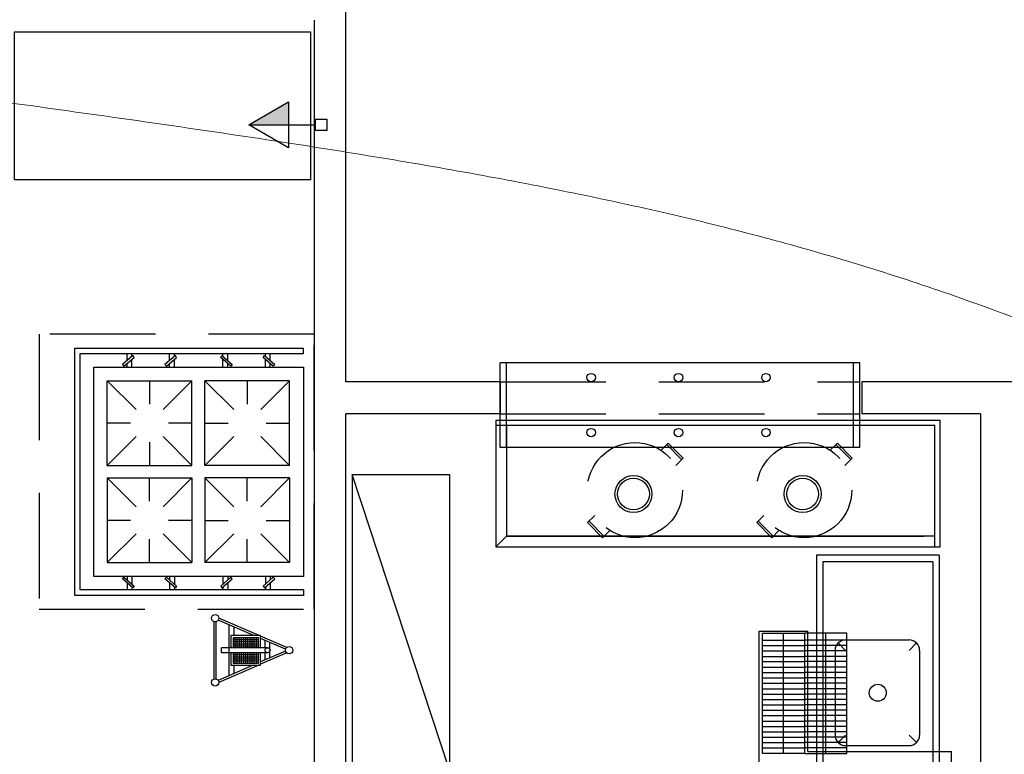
# Model space of a CAD drawing. Header units: millimetres. Extents: x 15 to 133, y 12 to 160.
# Tile 40 of 92: x 26.81 to 31.46, y 64.17 to 67.64. Entities that reach past the tile are written whole.
import ezdxf

# ---------------------------------------------------------------- set-up
doc = ezdxf.new("R2010")
doc.units = ezdxf.units.MM
doc.header["$MEASUREMENT"] = 0
doc.linetypes.add('Dashed', pattern=[0.75, 0.5, -0.25])
doc.layers.add('Eletroduto - Marco Polo', color=6, linetype='Continuous', lineweight=9)
doc.layers.add('Layout - Marco Polo', color=252, linetype='Continuous', lineweight=25)
doc.layers.add('Parede - Marco Polo', color=7, linetype='Continuous')

msp = doc.modelspace()

# ---------------------------------------------------------------- hatches: boundary and pattern name
at = {"layer": 'Layout - Marco Polo', "linetype": 'Continuous'}
msp.add_hatch(color=256, dxfattribs=at).paths.add_polyline_path([(28.0796, 67.1438), (27.8921, 67.1438), (28.0796, 67.2521)])

# ---------------------------------------------------------------- linework, layer by layer
at = {"layer": 'Eletroduto - Marco Polo', "linetype": 'Continuous'}
for points in [[(40.4468, 60.5197), (39.5413, 61.1809), (38.699, 61.7922), (37.9156, 62.3559), (37.1867, 62.8743), (36.5082, 63.3495), (35.8756, 63.7838), (35.2846, 64.1795), (34.731, 64.5387), (34.2104, 64.8637), (33.7186, 65.1568), (33.2511, 65.4201), (32.8038, 65.6559), (32.3723, 65.8665), (31.9523, 66.054), (31.5394, 66.2207), (31.1294, 66.3689), (30.718, 66.5007), (30.3009, 66.6184), (29.8737, 66.7242), (29.4321, 66.8204), (28.9719, 66.9092), (28.4887, 66.9929), (27.9782, 67.0736), (27.4361, 67.1535), (26.8581, 67.235), (26.2399, 67.3203), (25.5771, 67.4116), (24.8656, 67.5111), (24.1009, 67.621), (23.2787, 67.7437)], [(40.4467, 60.5197), (39.5412, 61.1809), (38.6989, 61.7922), (37.9155, 62.3559), (37.1867, 62.8743), (36.5081, 63.3495), (35.8755, 63.7838), (35.2846, 64.1795), (34.731, 64.5387), (34.2104, 64.8637), (33.7185, 65.1568), (33.2511, 65.4201), (32.8038, 65.6559), (32.3723, 65.8665), (31.9522, 66.054), (31.5394, 66.2207), (31.1294, 66.3689), (30.718, 66.5007), (30.3008, 66.6184), (29.8736, 66.7242), (29.4321, 66.8204), (28.9718, 66.9092), (28.4886, 66.9929), (27.9781, 67.0736), (27.436, 67.1535), (26.858, 67.235), (26.2398, 67.3203), (25.5771, 67.4116), (24.8655, 67.5111), (24.1008, 67.621), (23.2787, 67.7437)]]:
    msp.add_spline(points, degree=3, dxfattribs=at)
at = {"layer": 'Layout - Marco Polo'}
for p, q in [((27.8921, 67.1438), (28.0796, 67.2521)), ((28.0796, 67.2521), (28.0796, 67.0356)), ((27.8921, 67.1438), (28.0796, 67.1438)), ((28.0796, 67.0356), (27.8921, 67.1438)), ((28.0796, 67.1438), (28.2076, 67.1438)), ((28.2076, 67.1173), (28.2076, 67.1704)), ((28.2076, 67.1704), (28.2606, 67.1704)), ((28.2606, 67.1704), (28.2606, 67.1173)), ((28.2606, 67.1173), (28.2076, 67.1173)), ((27.3171, 66.0282), (27.3171, 66.0627)), ((27.3396, 66.0482), (27.3396, 66.0627)), ((27.5176, 66.0282), (27.5176, 66.0627)), ((27.5406, 66.0482), (27.5406, 66.0627)), ((27.7701, 66.0482), (27.7701, 66.0627)), ((27.7926, 66.0282), (27.7926, 66.0627)), ((27.9711, 66.0482), (27.9711, 66.0627)), ((27.9936, 66.0282), (27.9936, 66.0627)), ((28.1506, 66.0627), (28.1506, 66.0882)), ((27.3171, 65.9982), (27.3171, 66.0152)), ((27.3396, 65.9982), (27.3396, 66.0347)), ((27.5176, 65.9982), (27.5176, 66.0152)), ((27.5406, 65.9982), (27.5406, 66.0347)), ((27.7701, 65.9982), (27.7701, 66.0347)), ((27.7926, 65.9982), (27.7926, 66.0152)), ((27.9711, 65.9982), (27.9711, 66.0347)), ((27.9936, 65.9982), (27.9936, 66.0152)), ((30.7811, 66.0177), (29.0811, 66.0177)), ((30.7811, 65.6177), (30.7811, 66.0177)), ((27.2231, 65.5327), (27.2231, 65.9327)), ((27.2231, 65.9327), (27.6231, 65.9327)), ((27.3596, 65.7967), (27.2231, 65.9327)), ((27.4231, 65.9327), (27.4231, 65.8227)), ((27.4871, 65.7967), (27.6231, 65.9327)), ((27.6231, 65.5327), (27.6231, 65.9327)), ((27.6851, 65.5327), (27.6851, 65.9327)), ((28.0851, 65.9327), (27.6851, 65.9327)), ((27.8216, 65.7967), (27.6851, 65.9327)), ((27.8851, 65.9327), (27.8851, 65.8227)), ((27.9486, 65.7967), (28.0851, 65.9327)), ((28.0851, 65.5327), (28.0851, 65.9327)), ((29.0811, 65.9277), (29.0811, 65.7777)), ((30.7911, 65.9277), (30.7911, 65.7777)), ((27.3331, 65.7327), (27.2231, 65.7327)), ((27.6231, 65.7327), (27.5131, 65.7327)), ((27.6851, 65.7327), (27.7951, 65.7327)), ((27.9751, 65.7327), (28.0851, 65.7327)), ((29.0611, 65.7477), (31.1611, 65.7477)), ((29.0611, 65.7477), (29.0611, 65.1477)), ((31.1611, 65.1477), (31.1611, 65.7477)), ((29.0611, 65.7227), (31.1361, 65.7227)), ((29.1111, 65.7227), (29.1111, 65.1977)), ((31.1361, 65.1477), (31.1361, 65.7227)), ((27.2231, 65.5327), (27.3596, 65.6692)), ((27.4231, 65.6427), (27.4231, 65.5327)), ((27.6231, 65.5327), (27.4871, 65.6692)), ((27.6851, 65.5327), (27.8216, 65.6692)), ((28.0851, 65.5327), (27.9486, 65.6692)), ((30.7811, 65.6177), (29.0811, 65.6177)), ((27.2231, 65.5327), (27.6231, 65.5327)), ((27.2231, 65.5327), (27.6231, 65.5327)), ((27.2231, 65.5327), (27.6231, 65.5327)), ((28.0851, 65.5327), (27.6851, 65.5327)), ((28.0851, 65.5327), (27.6851, 65.5327)), ((28.0851, 65.5327), (27.6851, 65.5327)), ((27.2231, 65.4737), (27.2231, 65.0732)), ((27.2231, 65.4737), (27.3596, 65.3372)), ((27.2231, 65.4737), (27.6231, 65.4737)), ((27.2231, 65.4737), (27.6231, 65.4737)), ((27.2231, 65.4737), (27.6231, 65.4737)), ((27.4231, 65.3637), (27.4231, 65.4737)), ((27.6231, 65.4737), (27.4871, 65.3372)), ((27.6231, 65.4737), (27.6231, 65.0732)), ((27.6851, 65.4737), (27.6851, 65.0732)), ((27.6851, 65.4737), (27.8216, 65.3372)), ((28.0851, 65.4737), (27.6851, 65.4737)), ((28.0851, 65.4737), (27.6851, 65.4737)), ((28.0851, 65.4737), (27.6851, 65.4737)), ((27.8851, 65.3637), (27.8851, 65.4737)), ((28.0851, 65.4737), (27.9486, 65.3372)), ((28.0851, 65.4737), (28.0851, 65.0732)), ((27.3331, 65.2732), (27.2231, 65.2732)), ((27.6231, 65.2732), (27.5131, 65.2732)), ((27.6851, 65.2732), (27.7951, 65.2732)), ((27.9751, 65.2732), (28.0851, 65.2732)), ((27.3596, 65.2097), (27.2231, 65.0732)), ((27.4231, 65.0732), (27.4231, 65.1837)), ((27.4871, 65.2097), (27.6231, 65.0732)), ((27.8216, 65.2097), (27.6851, 65.0732)), ((27.8851, 65.0732), (27.8851, 65.1837)), ((27.9486, 65.2097), (28.0851, 65.0732)), ((29.1111, 65.1977), (29.0611, 65.1477)), ((31.1361, 65.1977), (29.1111, 65.1977)), ((29.1111, 65.1977), (31.0861, 65.1977)), ((29.0611, 65.1477), (31.1611, 65.1477)), ((30.5761, 65.1077), (30.5761, 63.8577)), ((31.1561, 65.1077), (30.5761, 65.1077)), ((31.1561, 65.1077), (31.1561, 63.8577)), ((27.2231, 65.0732), (27.6231, 65.0732)), ((28.0851, 65.0732), (27.6851, 65.0732)), ((30.6061, 65.0777), (30.6061, 63.8577)), ((31.1261, 65.0777), (30.6061, 65.0777)), ((31.1261, 65.0777), (31.1261, 63.8577)), ((27.3171, 65.0082), (27.3171, 64.9912)), ((27.3396, 65.0082), (27.3396, 64.9717)), ((27.5176, 65.0082), (27.5176, 64.9912)), ((27.5406, 65.0082), (27.5406, 64.9717)), ((27.7701, 65.0082), (27.7701, 64.9717)), ((27.7926, 65.0082), (27.7926, 64.9912)), ((27.9711, 65.0082), (27.9711, 64.9717)), ((27.9936, 65.0082), (27.9936, 64.9912)), ((27.3171, 64.9777), (27.3171, 64.9437)), ((27.3396, 64.9582), (27.3396, 64.9437)), ((27.5176, 64.9777), (27.5176, 64.9437)), ((27.5406, 64.9582), (27.5406, 64.9437)), ((27.7701, 64.9582), (27.7701, 64.9437)), ((27.7926, 64.9777), (27.7926, 64.9437)), ((27.9711, 64.9582), (27.9711, 64.9437)), ((27.9936, 64.9777), (27.9936, 64.9437)), ((28.1506, 64.9437), (28.1506, 64.9182)), ((27.9411, 64.7282), (27.7506, 64.8102)), ((27.7266, 64.7952), (27.7266, 64.5227)), ((27.7366, 64.7937), (27.7366, 64.5237)), ((27.9161, 64.7282), (27.7476, 64.8007)), ((27.7996, 64.5382), (27.7996, 64.7782)), ((27.8226, 64.7282), (27.8226, 64.7682)), ((27.8081, 64.7282), (27.8081, 64.6702)), ((27.9481, 64.7282), (27.8081, 64.7282)), ((27.9481, 64.6702), (27.9481, 64.7282)), ((28.0716, 64.6717), (27.9481, 64.7252)), ((28.0666, 64.6632), (27.9481, 64.7142)), ((30.3051, 63.9497), (30.3051, 64.7497)), ((30.3051, 64.7497), (30.5351, 64.7497)), ((30.3216, 64.7397), (30.5206, 64.7397)), ((30.3216, 64.1697), (30.3216, 64.7397)), ((30.4206, 64.1697), (30.4206, 64.7397)), ((30.5206, 64.1697), (30.5206, 64.7397)), ((30.7196, 64.7397), (30.5206, 64.7397)), ((30.5206, 64.1697), (30.5206, 64.7397)), ((30.5351, 64.1797), (30.5351, 64.7497)), ((30.6206, 64.1697), (30.6206, 64.7397)), ((30.7196, 64.1697), (30.7196, 64.7397)), ((27.9811, 64.6702), (27.7626, 64.6702)), ((27.7626, 64.6472), (27.7626, 64.6702)), ((27.9691, 64.6702), (27.9691, 64.7052)), ((27.9921, 64.6612), (27.9921, 64.6952)), ((30.3216, 64.7067), (30.5206, 64.7067)), ((30.3216, 64.6807), (30.5206, 64.6807)), ((30.7196, 64.7067), (30.5206, 64.7067)), ((30.7196, 64.6807), (30.5206, 64.6807)), ((30.7141, 64.6577), (30.6786, 64.6932)), ((30.7141, 64.6577), (30.6786, 64.6932)), ((30.7141, 64.7077), (31.0141, 64.7077)), ((30.7141, 64.7077), (31.0141, 64.7077)), ((31.0141, 64.6577), (31.0496, 64.6932)), ((31.0141, 64.6577), (31.0496, 64.6932)), ((27.9811, 64.6472), (27.7626, 64.6472)), ((27.8081, 64.6472), (27.8081, 64.5882)), ((28.0666, 64.6547), (27.9481, 64.6032)), ((27.9481, 64.5882), (27.9481, 64.6472)), ((28.0721, 64.6457), (27.9481, 64.5922)), ((27.9691, 64.6122), (27.9691, 64.6472)), ((27.9921, 64.6222), (27.9921, 64.6562)), ((30.3216, 64.6557), (30.5206, 64.6557)), ((30.3216, 64.6297), (30.5206, 64.6297)), ((30.7196, 64.6557), (30.5206, 64.6557)), ((30.7196, 64.6297), (30.5206, 64.6297)), ((30.6641, 64.6577), (30.6641, 64.2577)), ((30.6641, 64.6577), (30.6641, 64.2577)), ((31.0641, 64.6577), (31.0641, 64.2577)), ((31.0641, 64.6577), (31.0641, 64.2577)), ((27.9136, 64.5882), (27.7481, 64.5157)), ((27.9391, 64.5882), (27.7506, 64.5062)), ((27.8081, 64.5882), (27.9481, 64.5882)), ((27.8226, 64.5482), (27.8226, 64.5882)), ((30.3216, 64.6047), (30.5206, 64.6047)), ((30.3216, 64.5787), (30.5206, 64.5787)), ((30.7196, 64.6047), (30.5206, 64.6047)), ((30.7196, 64.5787), (30.5206, 64.5787)), ((30.3216, 64.5537), (30.5206, 64.5537)), ((30.3216, 64.5277), (30.5206, 64.5277)), ((30.7196, 64.5537), (30.5206, 64.5537)), ((30.7196, 64.5277), (30.5206, 64.5277)), ((30.3216, 64.5027), (30.5206, 64.5027)), ((30.3216, 64.4767), (30.5206, 64.4767)), ((30.7196, 64.5027), (30.5206, 64.5027)), ((30.7196, 64.4767), (30.5206, 64.4767)), ((30.3216, 64.4517), (30.5206, 64.4517)), ((30.7196, 64.4517), (30.5206, 64.4517)), ((30.3216, 64.4257), (30.5206, 64.4257)), ((30.3216, 64.4007), (30.5206, 64.4007)), ((30.7196, 64.4257), (30.5206, 64.4257)), ((30.7196, 64.4007), (30.5206, 64.4007)), ((30.3216, 64.3747), (30.5206, 64.3747)), ((30.3216, 64.3497), (30.5206, 64.3497)), ((30.7196, 64.3747), (30.5206, 64.3747)), ((30.7196, 64.3497), (30.5206, 64.3497)), ((30.3216, 64.3237), (30.5206, 64.3237)), ((30.3216, 64.2987), (30.5206, 64.2987)), ((30.7196, 64.3237), (30.5206, 64.3237)), ((30.7196, 64.2987), (30.5206, 64.2987)), ((30.3216, 64.2727), (30.5206, 64.2727)), ((30.3216, 64.2477), (30.5206, 64.2477)), ((30.7196, 64.2727), (30.5206, 64.2727)), ((30.7196, 64.2477), (30.5206, 64.2477)), ((30.7141, 64.2577), (30.6786, 64.2222)), ((31.0141, 64.2577), (31.0496, 64.2222)), ((31.0141, 64.2577), (31.0496, 64.2222)), ((30.3216, 64.2217), (30.5206, 64.2217)), ((30.3216, 64.1967), (30.5206, 64.1967)), ((30.7196, 64.2217), (30.5206, 64.2217)), ((30.7196, 64.1967), (30.5206, 64.1967)), ((30.7141, 64.2077), (31.0141, 64.2077)), ((30.5206, 64.1697), (30.3216, 64.1697)), ((30.5206, 64.1697), (30.7196, 64.1697)), ((30.5351, 64.1797), (31.2151, 64.1797)), ((31.2151, 63.9497), (31.2151, 64.1797))]:
    msp.add_line(p, q, dxfattribs=at)
at = {"layer": 'Layout - Marco Polo', "linetype": 'Continuous'}
for p, q in [((29.0811, 65.6177), (29.0811, 66.0177)), ((29.1111, 65.6177), (29.1111, 66.0177)), ((30.7511, 65.6177), (30.7511, 66.0177))]:
    msp.add_line(p, q, dxfattribs=at)
at = {"layer": 'Layout - Marco Polo', "linetype": 'Dashed'}
for p, q in [((29.0811, 65.9277), (30.7811, 65.9277)), ((29.0811, 65.9277), (29.0811, 65.7777)), ((29.0811, 65.7777), (30.7811, 65.7777)), ((29.8416, 65.6047), (29.8751, 65.6382)), ((29.9386, 65.5607), (29.8681, 65.6312)), ((29.8751, 65.6382), (29.8746, 65.6372)), ((29.9456, 65.5677), (29.8751, 65.6382)), ((30.6411, 65.6047), (30.6751, 65.6382)), ((30.7386, 65.5607), (30.6681, 65.6312)), ((30.6751, 65.6382), (30.6746, 65.6372)), ((30.7456, 65.5677), (30.6751, 65.6382)), ((29.9106, 65.5327), (29.9456, 65.5677)), ((30.7111, 65.5327), (30.7456, 65.5677)), ((29.4941, 65.2622), (29.5281, 65.2962)), ((29.5011, 65.2692), (29.5716, 65.1982)), ((30.2941, 65.2622), (30.3281, 65.2962)), ((30.3011, 65.2692), (30.3716, 65.1982)), ((29.4941, 65.2622), (29.5646, 65.1912)), ((29.5646, 65.1912), (29.5991, 65.2257)), ((30.2941, 65.2622), (30.3646, 65.1912)), ((30.3646, 65.1912), (30.3991, 65.2257))]:
    msp.add_line(p, q, dxfattribs=at)
at = {"layer": 'Layout - Marco Polo', "color": 9}
for p, q in [((27.8181, 64.7182), (27.8181, 64.6702)), ((27.9381, 64.7182), (27.8181, 64.7182)), ((27.9381, 64.7082), (27.8181, 64.7082)), ((27.8281, 64.6702), (27.8281, 64.7182)), ((27.8381, 64.6702), (27.8381, 64.7182)), ((27.8481, 64.6702), (27.8481, 64.7182)), ((27.8581, 64.6702), (27.8581, 64.7182)), ((27.8681, 64.6702), (27.8681, 64.7182)), ((27.8781, 64.6702), (27.8781, 64.7182)), ((27.8881, 64.6702), (27.8881, 64.7182)), ((27.8981, 64.6702), (27.8981, 64.7182)), ((27.9081, 64.6702), (27.9081, 64.7182)), ((27.9181, 64.6702), (27.9181, 64.7182)), ((27.9281, 64.6702), (27.9281, 64.7182)), ((27.9381, 64.6702), (27.9381, 64.7182)), ((27.9381, 64.6982), (27.8181, 64.6982)), ((27.9381, 64.6882), (27.8181, 64.6882)), ((27.9381, 64.6782), (27.8181, 64.6782)), ((27.8181, 64.6472), (27.8181, 64.5982)), ((27.8181, 64.6382), (27.9381, 64.6382)), ((27.8181, 64.6282), (27.9381, 64.6282)), ((27.8181, 64.6182), (27.9381, 64.6182)), ((27.8281, 64.5982), (27.8281, 64.6472)), ((27.8381, 64.5982), (27.8381, 64.6472)), ((27.8481, 64.5982), (27.8481, 64.6472)), ((27.8581, 64.5982), (27.8581, 64.6472)), ((27.8681, 64.5982), (27.8681, 64.6472)), ((27.8781, 64.5982), (27.8781, 64.6472)), ((27.8881, 64.5982), (27.8881, 64.6472)), ((27.8981, 64.5982), (27.8981, 64.6472)), ((27.9081, 64.5982), (27.9081, 64.6472)), ((27.9181, 64.5982), (27.9181, 64.6472)), ((27.9281, 64.5982), (27.9281, 64.6472)), ((27.9381, 64.5982), (27.9381, 64.6472)), ((27.8181, 64.6082), (27.9381, 64.6082)), ((27.8181, 64.5982), (27.9381, 64.5982))]:
    msp.add_line(p, q, dxfattribs=at)
at = {"layer": 'Layout - Marco Polo'}
for points in [[(26.7841, 67.5842), (28.1841, 67.5842), (28.1841, 66.8842), (26.7841, 66.8842), (26.7841, 67.5842)], [(27.3021, 66.0022), (27.3506, 66.0442), (27.3446, 66.0527), (27.2956, 66.0097), (27.3021, 66.0022)], [(27.5031, 66.0022), (27.5511, 66.0442), (27.5451, 66.0527), (27.4961, 66.0097), (27.5031, 66.0022)], [(27.8076, 66.0022), (27.7596, 66.0442), (27.7651, 66.0527), (27.8141, 66.0097), (27.8076, 66.0022)], [(28.0081, 66.0022), (27.9601, 66.0442), (27.9661, 66.0527), (28.0151, 66.0097), (28.0081, 66.0022)], [(27.1601, 65.9982), (28.1506, 65.9982), (28.1506, 65.0082), (27.1601, 65.0082), (27.1601, 65.9982)], [(27.3021, 65.0042), (27.3506, 64.9622), (27.3446, 64.9537), (27.2956, 64.9967), (27.3021, 65.0042)], [(27.5031, 65.0042), (27.5511, 64.9622), (27.5451, 64.9537), (27.4961, 64.9967), (27.5031, 65.0042)], [(27.8076, 65.0042), (27.7596, 64.9622), (27.7651, 64.9537), (27.8141, 64.9967), (27.8076, 65.0042)], [(28.0081, 65.0042), (27.9601, 64.9622), (27.9661, 64.9537), (28.0151, 64.9967), (28.0081, 65.0042)]]:
    msp.add_lwpolyline(points, close=True, dxfattribs=at)
at = {"layer": 'Layout - Marco Polo', "linetype": 'Dashed'}
msp.add_lwpolyline([(28.2011, 66.1532), (26.9011, 66.1532), (26.9011, 64.8532), (28.2011, 64.8532), (28.2011, 66.1532)], close=True, dxfattribs=at)
at = {"layer": 'Layout - Marco Polo'}
for points in [[(28.1506, 64.9182), (27.0701, 64.9182), (27.0701, 66.0882), (28.1506, 66.0882)], [(28.1506, 64.9437), (27.0956, 64.9437), (27.0956, 66.0627), (28.1506, 66.0627)], [(28.3811, 65.4907), (28.3811, 64.0907), (28.8411, 64.0907), (28.3811, 65.4907), (28.8411, 65.4907), (28.8411, 64.0907)]]:
    msp.add_lwpolyline(points, dxfattribs=at)
for centre, radius in [((29.5111, 65.9482), 0.02), ((29.9241, 65.9482), 0.02), ((30.3376, 65.9482), 0.02), ((29.5111, 65.6882), 0.02), ((29.9241, 65.6882), 0.02), ((30.3376, 65.6882), 0.02), ((29.7111, 65.3977), 0.0875), ((29.7111, 65.3977), 0.075), ((30.5111, 65.3977), 0.0875), ((30.5111, 65.3977), 0.075), ((27.7336, 64.8107), 0.0173), ((27.9811, 64.6587), 0.0116), ((28.0831, 64.6587), 0.0173), ((27.7336, 64.5067), 0.0173), ((30.8661, 64.4577), 0.04), ((30.8661, 64.4577), 0.04)]:
    msp.add_circle(centre, radius, dxfattribs=at)
at = {"layer": 'Layout - Marco Polo', "linetype": 'Dashed'}
for centre in [(29.7181, 65.4162), (30.5181, 65.4162)]:
    msp.add_circle(centre, 0.225, dxfattribs=at)
at = {"layer": 'Layout - Marco Polo'}
for centre, start, end in [((30.7141, 64.6577), 90, 180), ((30.7141, 64.6577), 90, 180), ((31.0141, 64.6577), 0, 90), ((31.0141, 64.6577), 0, 90), ((30.7141, 64.2577), 180, 270), ((31.0141, 64.2577), 270, 0), ((31.0141, 64.2577), 270, 0)]:
    msp.add_arc(centre, 0.05, start, end, dxfattribs=at)
at = {"layer": 'Parede - Marco Polo'}
for p, q in [((28.3511, 65.9277), (28.3511, 68.5537)), ((28.2011, 67.6392), (28.2011, 62.6042)), ((29.0811, 65.9277), (28.3511, 65.9277)), ((31.5211, 65.9277), (30.7911, 65.9277)), ((28.3511, 62.6042), (28.3511, 65.7777)), ((29.0811, 65.7777), (28.3511, 65.7777)), ((31.3511, 65.7777), (30.7911, 65.7777)), ((31.3511, 65.7777), (31.3511, 60.2777))]:
    msp.add_line(p, q, dxfattribs=at)

doc.saveas('drawing.dxf')
